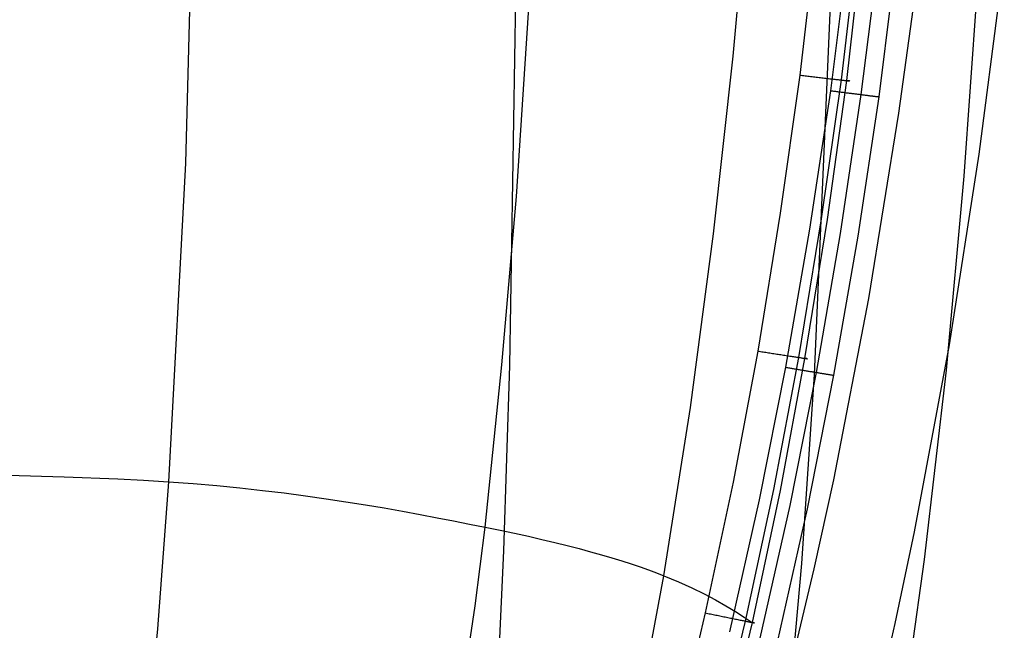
# Model space of a CAD drawing. Extents: x -353 to 1161, y -766 to 145.
# Tile 56 of 74: x 1057 to 1151, y -594 to -535. Entities that reach past the tile are written whole.
import ezdxf

# ---------------------------------------------------------------- set-up
doc = ezdxf.new("R2010")
doc.units = 0
doc.layers.add('DEFAULT', color=7, linetype='CONTINUOUS')

msp = doc.modelspace()

# ---------------------------------------------------------------- linework, layer by layer
at = {"layer": 'DEFAULT'}
for p, q in [((1075.017, -447.81, 10.99), (1072.433, -549.007, 11.209)), ((1134.421, -514.048, 76.166), (1131.366, -540.549, 76.166)), ((1138.423, -514.404, 73.59), (1135.324, -541.012, 73.647)), ((1138.864, -514.443, 68.154), (1135.837, -541.072, 68.281)), ((1137.643, -515.468, 76.166), (1134.317, -542.04, 76.166)), ((1140.533, -515.749, 77.329), (1137.231, -542.407, 77.36)), ((1142.262, -515.917, 80.35), (1138.943, -542.623, 80.451)), ((1104.183, -552.191, 25.921), (1106.375, -518.641, 25.848)), ((1124.953, -538.711, 45.186), (1126.534, -521.333, 45.177)), ((1140.874, -544.191, 91.409), (1143.36, -526.141, 91.409)), ((1148.571, -548.136, 268.21), (1150.983, -529.567, 267.978)), ((1103.551, -568.386, 603.529), (1104.138, -531.248, 601.803)), ((1132.769, -569.272, 555.136), (1134.407, -531.744, 553.241)), ((1147.126, -550.245, 466.963), (1148.471, -531.345, 466.147)), ((1123.082, -555.772, 45.199), (1124.953, -538.711, 45.186)), ((1131.366, -540.549, 76.166), (1129.49, -553.803, 76.166)), ((1131.366, -540.549, 76.166), (1131.491, -540.564, 76.164)), ((1131.491, -540.564, 76.164), (1131.617, -540.579, 76.158)), ((1131.617, -540.579, 76.158), (1131.744, -540.594, 76.148)), ((1131.744, -540.594, 76.148), (1131.873, -540.609, 76.134)), ((1131.873, -540.609, 76.134), (1132.003, -540.624, 76.115)), ((1132.003, -540.624, 76.115), (1132.135, -540.639, 76.091)), ((1132.135, -540.639, 76.091), (1132.267, -540.655, 76.063)), ((1132.267, -540.655, 76.063), (1132.4, -540.67, 76.03)), ((1132.4, -540.67, 76.03), (1132.534, -540.686, 75.992)), ((1132.534, -540.686, 75.992), (1132.668, -540.702, 75.949)), ((1132.668, -540.702, 75.949), (1132.803, -540.717, 75.9)), ((1132.803, -540.717, 75.9), (1132.937, -540.733, 75.846)), ((1132.937, -540.733, 75.846), (1133.072, -540.749, 75.787)), ((1133.072, -540.749, 75.787), (1133.206, -540.765, 75.723)), ((1133.206, -540.765, 75.723), (1133.34, -540.78, 75.653)), ((1133.34, -540.78, 75.653), (1133.473, -540.796, 75.577)), ((1135.324, -541.012, 73.647), (1133.42, -554.332, 73.678)), ((1133.473, -540.796, 75.577), (1133.606, -540.811, 75.496)), ((1133.606, -540.811, 75.496), (1133.737, -540.827, 75.409)), ((1133.737, -540.827, 75.409), (1133.867, -540.842, 75.317)), ((1133.867, -540.842, 75.317), (1133.995, -540.857, 75.219)), ((1135.837, -541.072, 68.281), (1133.973, -554.406, 68.352)), ((1133.995, -540.857, 75.219), (1134.121, -540.872, 75.116)), ((1134.121, -540.872, 75.116), (1134.245, -540.886, 75.007)), ((1134.245, -540.886, 75.007), (1134.367, -540.9, 74.893)), ((1134.367, -540.9, 74.893), (1134.486, -540.914, 74.773)), ((1134.486, -540.914, 74.773), (1134.603, -540.928, 74.649)), ((1134.603, -540.928, 74.649), (1134.716, -540.941, 74.519)), ((1134.716, -540.941, 74.519), (1134.827, -540.954, 74.385)), ((1134.827, -540.954, 74.385), (1134.934, -540.967, 74.246)), ((1134.934, -540.967, 74.246), (1135.037, -540.979, 74.102)), ((1135.037, -540.979, 74.102), (1135.137, -540.99, 73.954)), ((1135.137, -540.99, 73.954), (1135.232, -541.002, 73.802)), ((1135.232, -541.002, 73.802), (1135.324, -541.012, 73.647)), ((1135.324, -541.012, 73.647), (1135.411, -541.022, 73.488)), ((1135.411, -541.022, 73.488), (1135.493, -541.032, 73.325)), ((1135.493, -541.032, 73.325), (1135.572, -541.041, 73.16)), ((1135.572, -541.041, 73.16), (1135.645, -541.05, 72.991)), ((1135.645, -541.05, 72.991), (1135.714, -541.058, 72.821)), ((1135.714, -541.058, 72.821), (1135.778, -541.065, 72.648)), ((1135.778, -541.065, 72.648), (1135.837, -541.072, 72.473)), ((1135.837, -541.072, 72.473), (1135.891, -541.079, 72.297)), ((1135.881, -541.077, 68.422), (1135.837, -541.072, 68.281)), ((1135.922, -541.082, 68.566), (1135.881, -541.077, 68.422)), ((1135.891, -541.079, 72.297), (1135.94, -541.084, 72.119)), ((1135.96, -541.087, 68.713), (1135.922, -541.082, 68.566)), ((1135.94, -541.084, 72.119), (1135.984, -541.089, 71.941)), ((1135.996, -541.091, 68.864), (1135.96, -541.087, 68.713)), ((1135.984, -541.089, 71.941), (1136.023, -541.094, 71.762)), ((1136.028, -541.095, 69.017), (1135.996, -541.091, 68.864)), ((1136.023, -541.094, 71.762), (1136.057, -541.098, 71.582)), ((1136.058, -541.098, 69.173), (1136.028, -541.095, 69.017)), ((1136.057, -541.098, 71.582), (1136.086, -541.101, 71.403)), ((1136.084, -541.101, 69.333), (1136.058, -541.098, 69.173)), ((1136.106, -541.104, 69.494), (1136.084, -541.101, 69.333)), ((1136.086, -541.101, 71.403), (1136.111, -541.104, 71.223)), ((1136.125, -541.106, 69.659), (1136.106, -541.104, 69.494)), ((1136.111, -541.104, 71.223), (1136.13, -541.107, 71.044)), ((1136.141, -541.108, 69.825), (1136.125, -541.106, 69.659)), ((1136.13, -541.107, 71.044), (1136.145, -541.108, 70.866)), ((1136.152, -541.109, 69.994), (1136.141, -541.108, 69.825)), ((1136.145, -541.108, 70.866), (1136.155, -541.109, 70.689)), ((1136.159, -541.11, 70.165), (1136.152, -541.109, 69.994)), ((1136.155, -541.109, 70.689), (1136.161, -541.11, 70.513)), ((1136.162, -541.11, 70.338), (1136.159, -541.11, 70.165)), ((1136.161, -541.11, 70.513), (1136.162, -541.11, 70.338)), ((1134.317, -542.04, 76.166), (1132.295, -555.329, 76.166)), ((1134.317, -542.04, 76.166), (1134.408, -542.051, 76.167)), ((1134.408, -542.051, 76.167), (1134.5, -542.063, 76.17)), ((1134.5, -542.063, 76.17), (1134.593, -542.075, 76.176)), ((1134.593, -542.075, 76.176), (1134.686, -542.086, 76.183)), ((1134.686, -542.086, 76.183), (1134.779, -542.098, 76.193)), ((1134.779, -542.098, 76.193), (1134.872, -542.11, 76.205)), ((1134.872, -542.11, 76.205), (1134.966, -542.122, 76.219)), ((1134.966, -542.122, 76.219), (1135.06, -542.134, 76.236)), ((1135.06, -542.134, 76.236), (1135.155, -542.145, 76.255)), ((1135.155, -542.145, 76.255), (1135.249, -542.157, 76.277)), ((1135.249, -542.157, 76.277), (1135.344, -542.169, 76.3)), ((1135.344, -542.169, 76.3), (1135.438, -542.181, 76.327)), ((1135.438, -542.181, 76.327), (1135.532, -542.193, 76.355)), ((1135.532, -542.193, 76.355), (1135.627, -542.205, 76.387)), ((1135.627, -542.205, 76.387), (1135.721, -542.217, 76.42)), ((1135.721, -542.217, 76.42), (1135.815, -542.229, 76.456)), ((1135.815, -542.229, 76.456), (1135.908, -542.241, 76.495)), ((1137.231, -542.407, 77.36), (1135.219, -555.75, 77.377)), ((1135.908, -542.241, 76.495), (1136.002, -542.252, 76.536)), ((1136.002, -542.252, 76.536), (1136.094, -542.264, 76.579)), ((1136.094, -542.264, 76.579), (1136.187, -542.276, 76.625)), ((1136.187, -542.276, 76.625), (1136.278, -542.287, 76.673)), ((1136.278, -542.287, 76.673), (1136.369, -542.299, 76.724)), ((1136.369, -542.299, 76.724), (1136.46, -542.31, 76.777)), ((1136.46, -542.31, 76.777), (1136.549, -542.321, 76.833)), ((1136.549, -542.321, 76.833), (1136.638, -542.333, 76.891)), ((1136.638, -542.333, 76.891), (1136.726, -542.344, 76.951)), ((1136.726, -542.344, 76.951), (1136.813, -542.355, 77.014)), ((1136.813, -542.355, 77.014), (1136.899, -542.366, 77.079)), ((1136.899, -542.366, 77.079), (1136.984, -542.376, 77.146)), ((1138.943, -542.623, 80.451), (1136.92, -555.995, 80.502)), ((1136.984, -542.376, 77.146), (1137.067, -542.387, 77.215)), ((1137.067, -542.387, 77.215), (1137.15, -542.397, 77.287)), ((1137.15, -542.397, 77.287), (1137.231, -542.407, 77.36)), ((1137.231, -542.407, 77.36), (1137.311, -542.418, 77.436)), ((1137.311, -542.418, 77.436), (1137.39, -542.427, 77.514)), ((1137.39, -542.427, 77.514), (1137.467, -542.437, 77.593)), ((1137.467, -542.437, 77.593), (1137.542, -542.447, 77.675)), ((1137.542, -542.447, 77.675), (1137.617, -542.456, 77.758)), ((1137.617, -542.456, 77.758), (1137.689, -542.465, 77.844)), ((1137.689, -542.465, 77.844), (1137.76, -542.474, 77.93)), ((1137.76, -542.474, 77.93), (1137.83, -542.483, 78.019)), ((1137.83, -542.483, 78.019), (1137.897, -542.491, 78.109)), ((1137.897, -542.491, 78.109), (1137.963, -542.5, 78.201)), ((1137.963, -542.5, 78.201), (1138.027, -542.508, 78.294)), ((1138.027, -542.508, 78.294), (1138.09, -542.516, 78.388)), ((1138.09, -542.516, 78.388), (1138.151, -542.523, 78.484)), ((1138.151, -542.523, 78.484), (1138.209, -542.531, 78.581)), ((1138.209, -542.531, 78.581), (1138.266, -542.538, 78.679)), ((1138.266, -542.538, 78.679), (1138.322, -542.545, 78.778)), ((1138.322, -542.545, 78.778), (1138.375, -542.552, 78.879)), ((1138.375, -542.552, 78.879), (1138.426, -542.558, 78.98)), ((1138.426, -542.558, 78.98), (1138.475, -542.564, 79.082)), ((1138.475, -542.564, 79.082), (1138.523, -542.57, 79.184)), ((1138.523, -542.57, 79.184), (1138.568, -542.576, 79.288)), ((1138.568, -542.576, 79.288), (1138.612, -542.582, 79.392)), ((1138.612, -542.582, 79.392), (1138.654, -542.587, 79.497)), ((1138.654, -542.587, 79.497), (1138.694, -542.592, 79.602)), ((1138.694, -542.592, 79.602), (1138.767, -542.601, 79.813)), ((1138.767, -542.601, 79.813), (1138.833, -542.61, 80.025)), ((1138.833, -542.61, 80.025), (1138.892, -542.617, 80.238)), ((1138.892, -542.617, 80.238), (1138.943, -542.623, 80.451)), ((1137.974, -561.964, 91.409), (1140.874, -544.191, 91.409)), ((1145.72, -566.429, 268.361), (1148.571, -548.136, 268.21)), ((1072.433, -549.007, 11.209), (1070.801, -579.549, 11.506)), ((1145.428, -568.834, 467.633), (1147.126, -550.245, 466.963)), ((1102.789, -568.326, 25.981), (1104.183, -552.191, 25.921)), ((1129.49, -553.803, 76.166), (1127.337, -567.02, 76.166)), ((1133.42, -554.332, 73.678), (1131.236, -567.623, 73.711)), ((1133.973, -554.406, 68.352), (1131.828, -567.715, 68.427)), ((1132.295, -555.329, 76.166), (1129.991, -568.576, 76.166)), ((1120.885, -572.424, 45.217), (1123.082, -555.772, 45.199)), ((1135.219, -555.75, 77.377), (1132.921, -569.059, 77.393)), ((1136.92, -555.995, 80.502), (1134.61, -569.337, 80.553)), ((1134.611, -579.373, 91.409), (1137.974, -561.964, 91.409)), ((1142.38, -584.352, 268.409), (1145.72, -566.429, 268.361)), ((1127.337, -567.02, 76.166), (1124.983, -579.609, 76.166)), ((1127.337, -567.02, 76.166), (1127.46, -567.039, 76.164)), ((1127.46, -567.039, 76.164), (1127.584, -567.058, 76.158)), ((1127.584, -567.058, 76.158), (1127.709, -567.077, 76.148)), ((1127.709, -567.077, 76.148), (1127.836, -567.097, 76.134)), ((1127.836, -567.097, 76.134), (1127.964, -567.117, 76.116)), ((1127.964, -567.117, 76.116), (1128.094, -567.137, 76.093)), ((1128.094, -567.137, 76.093), (1128.224, -567.157, 76.065)), ((1128.224, -567.157, 76.065), (1128.355, -567.177, 76.033)), ((1128.355, -567.177, 76.033), (1128.486, -567.197, 75.995)), ((1128.486, -567.197, 75.995), (1128.618, -567.218, 75.953)), ((1128.618, -567.218, 75.953), (1128.75, -567.238, 75.906)), ((1128.75, -567.238, 75.906), (1128.883, -567.259, 75.854)), ((1131.236, -567.623, 73.711), (1128.847, -580.294, 73.743)), ((1128.883, -567.259, 75.854), (1129.015, -567.279, 75.796)), ((1129.015, -567.279, 75.796), (1129.147, -567.3, 75.733)), ((1129.147, -567.3, 75.733), (1129.278, -567.32, 75.665)), ((1129.278, -567.32, 75.665), (1129.409, -567.34, 75.591)), ((1129.409, -567.34, 75.591), (1129.539, -567.361, 75.512)), ((1131.828, -567.715, 68.427), (1129.478, -580.405, 68.503)), ((1129.539, -567.361, 75.512), (1129.668, -567.38, 75.427)), ((1129.668, -567.38, 75.427), (1129.796, -567.4, 75.337)), ((1129.796, -567.4, 75.337), (1129.922, -567.42, 75.242)), ((1129.922, -567.42, 75.242), (1130.046, -567.439, 75.141)), ((1130.046, -567.439, 75.141), (1130.168, -567.458, 75.035)), ((1130.168, -567.458, 75.035), (1130.288, -567.477, 74.924)), ((1130.288, -567.477, 74.924), (1130.406, -567.495, 74.808)), ((1130.406, -567.495, 74.808), (1130.521, -567.513, 74.686)), ((1130.521, -567.513, 74.686), (1130.633, -567.53, 74.56)), ((1130.633, -567.53, 74.56), (1130.742, -567.547, 74.429)), ((1130.742, -567.547, 74.429), (1130.848, -567.563, 74.294)), ((1130.848, -567.563, 74.294), (1130.951, -567.579, 74.154)), ((1130.951, -567.579, 74.154), (1131.05, -567.594, 74.01)), ((1131.05, -567.594, 74.01), (1131.145, -567.609, 73.862)), ((1131.145, -567.609, 73.862), (1131.236, -567.623, 73.711)), ((1131.236, -567.623, 73.711), (1131.323, -567.637, 73.556)), ((1131.323, -567.637, 73.556), (1131.405, -567.649, 73.397)), ((1131.405, -567.649, 73.397), (1131.484, -567.662, 73.236)), ((1131.484, -567.662, 73.236), (1131.558, -567.673, 73.072)), ((1131.558, -567.673, 73.072), (1131.627, -567.684, 72.905)), ((1131.627, -567.684, 72.905), (1131.692, -567.694, 72.736)), ((1131.692, -567.694, 72.736), (1131.752, -567.703, 72.565)), ((1131.752, -567.703, 72.565), (1131.807, -567.712, 72.393)), ((1131.807, -567.712, 72.393), (1131.858, -567.719, 72.219)), ((1131.868, -567.721, 68.568), (1131.828, -567.715, 68.427)), ((1131.858, -567.719, 72.219), (1131.904, -567.727, 72.045)), ((1131.905, -567.727, 68.712), (1131.868, -567.721, 68.568)), ((1131.904, -567.727, 72.045), (1131.945, -567.733, 71.869)), ((1131.94, -567.732, 68.859), (1131.905, -567.727, 68.712)), ((1131.971, -567.737, 69.009), (1131.94, -567.732, 68.859)), ((1131.945, -567.733, 71.869), (1131.981, -567.739, 71.693)), ((1132, -567.742, 69.161), (1131.971, -567.737, 69.009)), ((1131.981, -567.739, 71.693), (1132.013, -567.743, 71.517)), ((1132.026, -567.745, 69.317), (1132, -567.742, 69.161)), ((1132.013, -567.743, 71.517), (1132.039, -567.748, 71.341)), ((1132.048, -567.749, 69.475), (1132.026, -567.745, 69.317)), ((1101.166, -583.905, 26.061), (1102.789, -568.326, 25.981)), ((1102.968, -586.184, 604.017), (1103.551, -568.386, 603.529)), ((1129.991, -568.576, 76.166), (1127.467, -581.293, 76.166)), ((1129.991, -568.576, 76.166), (1130.083, -568.591, 76.167)), ((1130.083, -568.591, 76.167), (1130.175, -568.607, 76.17)), ((1130.175, -568.607, 76.17), (1130.268, -568.622, 76.176)), ((1130.268, -568.622, 76.176), (1130.362, -568.637, 76.184)), ((1130.362, -568.637, 76.184), (1130.455, -568.653, 76.194)), ((1130.455, -568.653, 76.194), (1130.55, -568.668, 76.206)), ((1130.55, -568.668, 76.206), (1130.644, -568.684, 76.221)), ((1130.644, -568.684, 76.221), (1130.739, -568.699, 76.238)), ((1132.039, -567.748, 71.341), (1132.062, -567.751, 71.165)), ((1132.067, -567.752, 69.635), (1132.048, -567.749, 69.475)), ((1132.062, -567.751, 71.165), (1132.079, -567.754, 70.99)), ((1132.082, -567.754, 69.798), (1132.067, -567.752, 69.635)), ((1132.079, -567.754, 70.99), (1132.092, -567.756, 70.815)), ((1132.094, -567.756, 69.963), (1132.082, -567.754, 69.798)), ((1132.092, -567.756, 70.815), (1132.101, -567.757, 70.642)), ((1132.102, -567.757, 70.13), (1132.094, -567.756, 69.963)), ((1132.101, -567.757, 70.642), (1132.106, -567.758, 70.47)), ((1132.106, -567.758, 70.299), (1132.102, -567.757, 70.13)), ((1132.106, -567.758, 70.47), (1132.106, -567.758, 70.299)), ((1132.921, -569.059, 77.393), (1130.4, -581.844, 77.407)), ((1130.739, -568.699, 76.238), (1130.834, -568.715, 76.257)), ((1130.834, -568.715, 76.257), (1130.929, -568.731, 76.279)), ((1130.929, -568.731, 76.279), (1131.024, -568.746, 76.304)), ((1131.024, -568.746, 76.304), (1131.119, -568.762, 76.331)), ((1131.119, -568.762, 76.331), (1131.214, -568.778, 76.36)), ((1131.214, -568.778, 76.36), (1131.309, -568.793, 76.392)), ((1131.309, -568.793, 76.392), (1131.404, -568.809, 76.427)), ((1131.404, -568.809, 76.427), (1131.498, -568.825, 76.464)), ((1131.498, -568.825, 76.464), (1131.592, -568.84, 76.503)), ((1131.543, -587.381, 555.775), (1132.769, -569.272, 555.136)), ((1131.592, -568.84, 76.503), (1131.686, -568.856, 76.545)), ((1131.686, -568.856, 76.545), (1131.779, -568.871, 76.59)), ((1131.779, -568.871, 76.59), (1131.872, -568.886, 76.637)), ((1131.872, -568.886, 76.637), (1131.965, -568.901, 76.687)), ((1131.965, -568.901, 76.687), (1132.056, -568.917, 76.739)), ((1132.056, -568.917, 76.739), (1132.147, -568.931, 76.794)), ((1134.61, -569.337, 80.553), (1132.075, -582.158, 80.599)), ((1132.147, -568.931, 76.794), (1132.237, -568.946, 76.851)), ((1132.237, -568.946, 76.851), (1132.326, -568.961, 76.91)), ((1132.326, -568.961, 76.91), (1132.414, -568.976, 76.972)), ((1132.414, -568.976, 76.972), (1132.502, -568.99, 77.037)), ((1132.502, -568.99, 77.037), (1132.588, -569.004, 77.103)), ((1132.588, -569.004, 77.103), (1132.673, -569.018, 77.172)), ((1132.673, -569.018, 77.172), (1132.757, -569.032, 77.244)), ((1132.757, -569.032, 77.244), (1132.84, -569.046, 77.317)), ((1132.84, -569.046, 77.317), (1132.921, -569.059, 77.393)), ((1132.921, -569.059, 77.393), (1133.001, -569.072, 77.47)), ((1133.001, -569.072, 77.47), (1133.08, -569.085, 77.55)), ((1133.08, -569.085, 77.55), (1133.157, -569.098, 77.632)), ((1133.157, -569.098, 77.632), (1133.232, -569.11, 77.715)), ((1133.232, -569.11, 77.715), (1133.307, -569.123, 77.801)), ((1133.307, -569.123, 77.801), (1133.379, -569.135, 77.888)), ((1133.379, -569.135, 77.888), (1133.45, -569.146, 77.978)), ((1133.45, -569.146, 77.978), (1133.519, -569.158, 78.068)), ((1133.519, -569.158, 78.068), (1133.586, -569.169, 78.161)), ((1133.586, -569.169, 78.161), (1133.652, -569.179, 78.255)), ((1133.652, -569.179, 78.255), (1133.716, -569.19, 78.35)), ((1133.716, -569.19, 78.35), (1133.778, -569.2, 78.447)), ((1133.778, -569.2, 78.447), (1133.838, -569.21, 78.545)), ((1133.838, -569.21, 78.545), (1133.896, -569.22, 78.644)), ((1133.896, -569.22, 78.644), (1133.952, -569.229, 78.745)), ((1133.952, -569.229, 78.745), (1134.007, -569.238, 78.846)), ((1134.007, -569.238, 78.846), (1134.059, -569.247, 78.949)), ((1134.059, -569.247, 78.949), (1134.11, -569.255, 79.052)), ((1134.11, -569.255, 79.052), (1134.158, -569.263, 79.157)), ((1134.158, -569.263, 79.157), (1134.205, -569.271, 79.262)), ((1134.205, -569.271, 79.262), (1134.249, -569.278, 79.367)), ((1134.249, -569.278, 79.367), (1134.292, -569.285, 79.474)), ((1134.292, -569.285, 79.474), (1134.333, -569.292, 79.58)), ((1134.333, -569.292, 79.58), (1134.371, -569.298, 79.688)), ((1134.371, -569.298, 79.688), (1134.408, -569.304, 79.795)), ((1134.408, -569.304, 79.795), (1134.442, -569.31, 79.903)), ((1134.442, -569.31, 79.903), (1134.506, -569.32, 80.12)), ((1134.506, -569.32, 80.12), (1134.562, -569.329, 80.336)), ((1134.562, -569.329, 80.336), (1134.61, -569.337, 80.553)), ((1143.34, -587.002, 468.108), (1145.428, -568.834, 467.633)), ((1118.324, -588.576, 45.241), (1120.885, -572.424, 45.217)), ((1055.391, -578.932, 7.544), (1060.782, -579.068, 8.776)), ((1060.782, -579.068, 8.776), (1065.919, -579.268, 10.096)), ((1065.919, -579.268, 10.096), (1068.392, -579.398, 10.79)), ((1068.392, -579.398, 10.79), (1070.801, -579.549, 11.506)), ((1070.801, -579.549, 11.506), (1069.728, -593.663, 11.744)), ((1070.801, -579.549, 11.506), (1073.146, -579.725, 12.246)), ((1073.146, -579.725, 12.246), (1075.426, -579.923, 13.009)), ((1075.426, -579.923, 13.009), (1077.644, -580.141, 13.795)), ((1124.983, -579.609, 76.166), (1122.298, -592.138, 76.166)), ((1132.739, -587.915, 91.409), (1134.611, -579.373, 91.409)), ((1077.644, -580.141, 13.795), (1079.8, -580.378, 14.603)), ((1079.8, -580.378, 14.603), (1081.894, -580.631, 15.435)), ((1081.894, -580.631, 15.435), (1083.929, -580.899, 16.289)), ((1083.929, -580.899, 16.289), (1085.904, -581.179, 17.166)), ((1128.847, -580.294, 73.743), (1126.121, -592.916, 73.777)), ((1129.478, -580.405, 68.503), (1126.79, -593.052, 68.582)), ((1085.904, -581.179, 17.166), (1087.822, -581.469, 18.066)), ((1087.822, -581.469, 18.066), (1089.682, -581.767, 18.988)), ((1089.682, -581.767, 18.988), (1091.486, -582.071, 19.933)), ((1127.467, -581.293, 76.166), (1124.603, -593.946, 76.166)), ((1130.4, -581.844, 77.407), (1127.533, -594.574, 77.422)), ((1091.486, -582.071, 19.933), (1093.234, -582.379, 20.9)), ((1093.234, -582.379, 20.9), (1094.927, -582.689, 21.889)), ((1094.927, -582.689, 21.889), (1096.566, -582.999, 22.899)), ((1132.075, -582.158, 80.599), (1129.192, -594.929, 80.644)), ((1096.566, -582.999, 22.899), (1098.152, -583.306, 23.932)), ((1098.152, -583.306, 23.932), (1099.685, -583.609, 24.986)), ((1099.685, -583.609, 24.986), (1101.166, -583.905, 26.061)), ((1100.212, -591.453, 26.112), (1101.166, -583.905, 26.061)), ((1101.166, -583.905, 26.061), (1102.598, -584.198, 27.154)), ((1102.598, -584.198, 27.154), (1103.981, -584.492, 28.262)), ((1103.981, -584.492, 28.262), (1105.317, -584.786, 29.385)), ((1140.509, -593.147, 268.387), (1142.38, -584.352, 268.409)), ((1105.317, -584.786, 29.385), (1106.605, -585.081, 30.521)), ((1106.605, -585.081, 30.521), (1107.845, -585.377, 31.672)), ((1107.845, -585.377, 31.672), (1109.038, -585.672, 32.837)), ((1109.038, -585.672, 32.837), (1110.182, -585.967, 34.016)), ((1102.178, -603.287, 604.166), (1102.968, -586.184, 604.017)), ((1110.182, -585.967, 34.016), (1111.278, -586.261, 35.209)), ((1111.278, -586.261, 35.209), (1112.327, -586.555, 36.416)), ((1112.327, -586.555, 36.416), (1113.328, -586.848, 37.636)), ((1113.328, -586.848, 37.636), (1114.28, -587.14, 38.87)), ((1114.28, -587.14, 38.87), (1115.185, -587.431, 40.117)), ((1115.185, -587.431, 40.117), (1116.042, -587.72, 41.378)), ((1130.018, -604.886, 556.131), (1131.543, -587.381, 555.775)), ((1140.828, -604.635, 468.338), (1143.34, -587.002, 468.108)), ((1116.042, -587.72, 41.378), (1116.851, -588.007, 42.652)), ((1116.851, -588.007, 42.652), (1117.612, -588.292, 43.94)), ((1117.612, -588.292, 43.94), (1118.324, -588.576, 45.241)), ((1130.732, -596.335, 91.409), (1132.739, -587.915, 91.409)), ((1116.852, -596.436, 45.256), (1118.324, -588.576, 45.241)), ((1118.324, -588.576, 45.241), (1119.03, -588.87, 46.614)), ((1119.03, -588.87, 46.614), (1119.709, -589.163, 48.001)), ((1119.709, -589.163, 48.001), (1120.363, -589.454, 49.401)), ((1120.363, -589.454, 49.401), (1120.991, -589.745, 50.814)), ((1120.991, -589.745, 50.814), (1122.174, -590.32, 53.676)), ((1122.174, -590.32, 53.676), (1123.263, -590.888, 56.584)), ((1123.263, -590.888, 56.584), (1124.264, -591.447, 59.532)), ((1099.097, -598.828, 26.172), (1100.212, -591.453, 26.112)), ((1122.298, -592.138, 76.166), (1120.439, -599.878, 76.166)), ((1122.298, -592.138, 76.166), (1122.418, -592.163, 76.164)), ((1122.418, -592.163, 76.164), (1122.54, -592.188, 76.158)), ((1122.54, -592.188, 76.158), (1122.663, -592.213, 76.149)), ((1122.663, -592.213, 76.149), (1122.787, -592.238, 76.135)), ((1122.787, -592.238, 76.135), (1122.913, -592.263, 76.117)), ((1122.913, -592.263, 76.117), (1123.039, -592.289, 76.094)), ((1123.039, -592.289, 76.094), (1123.166, -592.315, 76.067)), ((1124.264, -591.447, 59.532), (1125.182, -591.994, 62.517)), ((1125.182, -591.994, 62.517), (1126.022, -592.53, 65.535)), ((1123.166, -592.315, 76.067), (1123.294, -592.341, 76.036)), ((1123.294, -592.341, 76.036), (1123.423, -592.367, 75.999)), ((1123.423, -592.367, 75.999), (1123.552, -592.393, 75.958)), ((1123.552, -592.393, 75.958), (1123.681, -592.42, 75.912)), ((1123.681, -592.42, 75.912), (1123.811, -592.446, 75.861)), ((1123.811, -592.446, 75.861), (1123.94, -592.472, 75.805)), ((1123.94, -592.472, 75.805), (1124.069, -592.499, 75.743)), ((1124.069, -592.499, 75.743), (1124.198, -592.525, 75.677)), ((1124.198, -592.525, 75.677), (1124.326, -592.551, 75.605)), ((1126.121, -592.916, 73.777), (1124.234, -600.723, 73.797)), ((1124.326, -592.551, 75.605), (1124.453, -592.577, 75.528)), ((1124.453, -592.577, 75.528), (1124.579, -592.602, 75.446)), ((1124.579, -592.602, 75.446), (1124.704, -592.628, 75.358)), ((1124.704, -592.628, 75.358), (1124.828, -592.653, 75.266)), ((1124.828, -592.653, 75.266), (1124.95, -592.678, 75.168)), ((1126.79, -593.052, 68.582), (1124.923, -600.876, 68.628)), ((1124.95, -592.678, 75.168), (1125.069, -592.702, 75.065)), ((1125.069, -592.702, 75.065), (1125.187, -592.726, 74.957)), ((1125.187, -592.726, 74.957), (1125.303, -592.749, 74.844)), ((1125.303, -592.749, 74.844), (1125.416, -592.772, 74.726)), ((1125.416, -592.772, 74.726), (1125.526, -592.795, 74.603)), ((1125.526, -592.795, 74.603), (1125.633, -592.817, 74.476)), ((1125.633, -592.817, 74.476), (1125.738, -592.838, 74.344)), ((1125.738, -592.838, 74.344), (1125.839, -592.858, 74.209)), ((1125.839, -592.858, 74.209), (1125.937, -592.878, 74.069)), ((1125.937, -592.878, 74.069), (1126.031, -592.897, 73.925)), ((1126.022, -592.53, 65.535), (1126.79, -593.052, 68.582)), ((1126.031, -592.897, 73.925), (1126.121, -592.916, 73.777)), ((1126.121, -592.916, 73.777), (1126.207, -592.933, 73.626)), ((1126.207, -592.933, 73.626), (1126.29, -592.95, 73.472)), ((1126.29, -592.95, 73.472), (1126.368, -592.966, 73.315)), ((1126.368, -592.966, 73.315), (1126.442, -592.981, 73.155)), ((1126.442, -592.981, 73.155), (1126.512, -592.995, 72.993)), ((1126.512, -592.995, 72.993), (1126.578, -593.009, 72.828)), ((1126.578, -593.009, 72.828), (1126.638, -593.021, 72.661)), ((1126.638, -593.021, 72.661), (1126.695, -593.033, 72.493)), ((1126.695, -593.033, 72.493), (1126.747, -593.043, 72.324)), ((1126.747, -593.043, 72.324), (1126.794, -593.053, 72.153)), ((1126.825, -593.059, 68.723), (1126.79, -593.052, 68.582)), ((1126.794, -593.053, 72.153), (1126.837, -593.061, 71.981)), ((1126.859, -593.066, 68.866), (1126.825, -593.059, 68.723)), ((1126.837, -593.061, 71.981), (1126.875, -593.069, 71.809)), ((1126.889, -593.072, 69.012), (1126.859, -593.066, 68.866)), ((1126.875, -593.069, 71.809), (1126.909, -593.076, 71.636)), ((1126.917, -593.078, 69.162), (1126.889, -593.072, 69.012)), ((1126.909, -593.076, 71.636), (1126.938, -593.082, 71.464)), ((1126.942, -593.083, 69.313), (1126.917, -593.078, 69.162)), ((1126.938, -593.082, 71.464), (1126.963, -593.087, 71.291)), ((1126.964, -593.087, 69.468), (1126.942, -593.083, 69.313)), ((1126.963, -593.087, 71.291), (1126.983, -593.091, 71.119)), ((1126.982, -593.091, 69.624), (1126.964, -593.087, 69.468)), ((1126.997, -593.094, 69.783), (1126.982, -593.091, 69.624)), ((1126.983, -593.091, 71.119), (1126.999, -593.094, 70.948)), ((1127.009, -593.096, 69.945), (1126.997, -593.094, 69.783)), ((1126.999, -593.094, 70.948), (1127.011, -593.097, 70.777)), ((1127.017, -593.098, 70.108), (1127.009, -593.096, 69.945)), ((1127.011, -593.097, 70.777), (1127.018, -593.098, 70.608)), ((1127.021, -593.099, 70.273), (1127.017, -593.098, 70.108)), ((1127.018, -593.098, 70.608), (1127.022, -593.099, 70.439)), ((1127.022, -593.099, 70.439), (1127.021, -593.099, 70.273)), ((1138.497, -601.815, 268.33), (1140.509, -593.147, 268.387)), ((1069.728, -593.663, 11.744), (1068.401, -606.827, 12.074))]:
    msp.add_line(p, q, dxfattribs=at)

doc.saveas('drawing.dxf')
